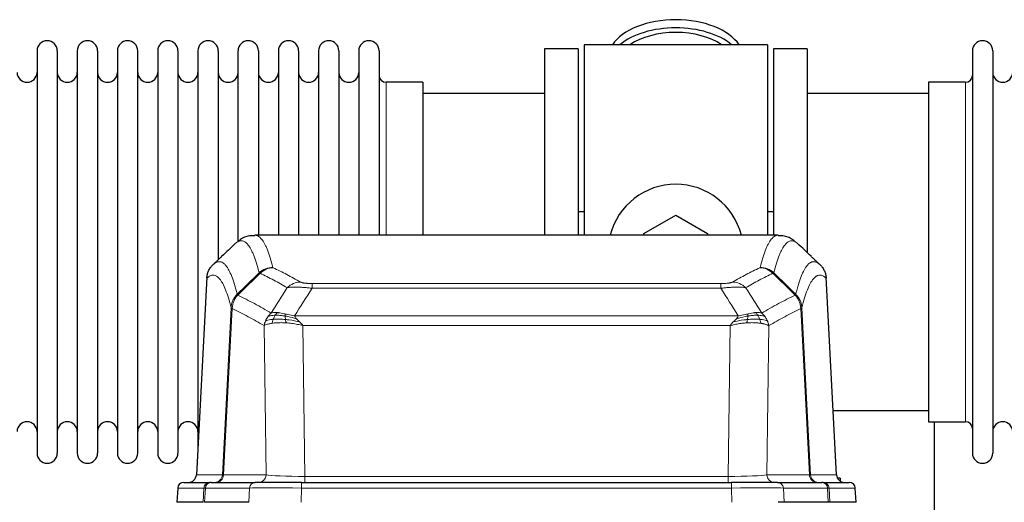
# Model space of a CAD drawing. Header units: inches. Extents: x 0 to 17820, y -10 to 12600.
# Tile 48 of 125: x 2681 to 3175, y 10561 to 10803. Entities that reach past the tile are written whole.
import ezdxf

# ---------------------------------------------------------------- set-up
doc = ezdxf.new("R2010")
doc.units = ezdxf.units.IN
doc.layers.add('1', color=7, linetype='Continuous', true_color=0xffffff)

msp = doc.modelspace()

# ---------------------------------------------------------------- linework, layer by layer
at = {"layer": '1', "color": 2, "linetype": 'Continuous', "lineweight": 25}
for p, q in [((3056.09, 10790.649), (2964.09, 10790.649)), ((2964.09, 10790.649), (2964.09, 10695.049)), ((3056.09, 10790.649), (3056.09, 10695.049)), ((2689.29, 10787.549), (2689.29, 10585.749)), ((2699.49, 10787.549), (2699.49, 10585.749)), ((2709.49, 10787.549), (2709.49, 10585.749)), ((2719.69, 10787.549), (2719.69, 10585.749)), ((2729.69, 10787.549), (2729.69, 10585.749)), ((2739.89, 10585.749), (2739.89, 10787.549)), ((2749.89, 10787.549), (2749.89, 10585.749)), ((2760.09, 10787.549), (2760.09, 10585.749)), ((2770.09, 10787.549), (2770.09, 10686.649)), ((2780.29, 10787.549), (2780.29, 10686.649)), ((2790.29, 10691.976), (2790.29, 10787.549)), ((2800.49, 10787.549), (2800.49, 10695.05)), ((2810.49, 10787.549), (2810.49, 10695.05)), ((2820.69, 10787.549), (2820.69, 10695.05)), ((2830.69, 10787.549), (2830.69, 10695.05)), ((2840.89, 10787.549), (2840.89, 10695.05)), ((2850.89, 10787.549), (2850.89, 10695.05)), ((2861.09, 10787.549), (2861.09, 10695.05)), ((2961.09, 10788.649), (2944.09, 10788.649)), ((2944.09, 10788.649), (2944.09, 10695.051)), ((2961.09, 10788.649), (2961.09, 10695.051)), ((3059.09, 10788.649), (3059.09, 10695.051)), ((3076.09, 10788.649), (3059.09, 10788.649)), ((3076.09, 10788.649), (3076.09, 10686.649)), ((3159.09, 10787.549), (3159.09, 10585.749)), ((3169.29, 10787.549), (3169.29, 10585.749)), ((2883.09, 10771.799), (2864.59, 10771.799)), ((2883.09, 10771.799), (2883.09, 10695.045)), ((3155.59, 10771.799), (3137.09, 10771.799)), ((3137.09, 10771.799), (3137.09, 10601.499)), ((2944.09, 10766.149), (2883.084, 10766.149)), ((3137.095, 10766.149), (3076.09, 10766.149)), ((2964.075, 10706.768), (2961.086, 10706.768)), ((3059.08, 10706.768), (3056.071, 10706.768)), ((2994.09, 10695.887), (3010.09, 10705.124)), ((3010.09, 10705.124), (3026.09, 10695.887)), ((3061.443, 10695.044), (2798.736, 10695.044)), ((2994.09, 10695.044), (2994.09, 10695.887)), ((3026.09, 10695.887), (3026.09, 10695.044)), ((2770.09, 10686.649), (2770.09, 10589.428)), ((2780.29, 10686.649), (2780.29, 10682.708)), ((2774.588, 10674.024), (2769.313, 10574.832)), ((3090.865, 10574.832), (3085.594, 10673.968)), ((3089.151, 10607.149), (3137.095, 10607.149)), ((3137.09, 10601.499), (3155.59, 10601.499)), ((3140.09, 10542.317), (3140.09, 10601.502)), ((3092.59, 10573.149), (3091.337, 10573.149)), ((3092.59, 10573.149), (3092.59, 10571.75)), ((2759.932, 10568.203), (2759.551, 10561.044)), ((2762.942, 10571.044), (2776.053, 10571.044)), ((2776.75, 10571.044), (2776.053, 10571.044)), ((2776.75, 10571.044), (2798.924, 10571.044)), ((2822.179, 10571.044), (2798.924, 10571.044)), ((2822.179, 10571.044), (3038, 10571.044)), ((3061.255, 10571.044), (3038, 10571.044)), ((3061.255, 10571.044), (3083.429, 10571.044)), ((3084.126, 10571.044), (3083.429, 10571.044)), ((3084.126, 10571.044), (3097.237, 10571.044)), ((3100.628, 10561.044), (3100.247, 10568.203)), ((2772.685, 10561.044), (2759.567, 10561.044)), ((2795.724, 10561.044), (2773.47, 10561.044)), ((3064.455, 10561.044), (3061.56, 10561.044)), ((3086.709, 10561.044), (3064.455, 10561.044)), ((3087.494, 10561.044), (3086.709, 10561.044)), ((3100.611, 10561.044), (3087.494, 10561.044))]:
    msp.add_line(p, q, dxfattribs=at)
at = {"layer": '1', "color": 110, "linetype": 'Continuous', "lineweight": 13}
for p, q in [((2864.59, 10771.799), (2864.59, 10695.045)), ((3155.59, 10771.799), (3155.59, 10601.499)), ((2774.574, 10673.53), (2769.326, 10574.835)), ((3090.853, 10574.835), (3085.605, 10673.53)), ((2827.418, 10670.837), (3032.761, 10670.837)), ((2827.418, 10668.421), (2827.418, 10670.837)), ((3032.761, 10668.421), (2827.418, 10668.421)), ((3032.761, 10668.421), (3032.761, 10670.837)), ((2782.392, 10574.835), (2786.769, 10658.703)), ((2787.325, 10658.227), (2782.973, 10574.835)), ((3077.206, 10574.835), (3072.854, 10658.227)), ((3073.41, 10658.703), (3077.787, 10574.835)), ((2818.687, 10654.59), (3041.492, 10654.59)), ((2804.325, 10574.835), (2803.368, 10649.682)), ((2822.8, 10649.692), (2823.768, 10574.009)), ((3037.379, 10649.692), (2822.8, 10649.692)), ((3036.411, 10574.009), (3037.379, 10649.692)), ((3056.811, 10649.682), (3055.854, 10574.835)), ((2769.326, 10574.835), (2782.392, 10574.835)), ((2782.973, 10574.835), (2804.325, 10574.835)), ((2823.768, 10574.009), (3036.411, 10574.009)), ((2823.768, 10571.044), (2823.768, 10574.009)), ((3036.411, 10571.044), (3036.411, 10574.009)), ((3055.854, 10574.835), (3077.206, 10574.835)), ((3077.787, 10574.835), (3090.853, 10574.835)), ((2759.948, 10568.201), (2759.567, 10561.044)), ((2773.059, 10568.201), (2759.948, 10568.201)), ((2772.685, 10561.044), (2773.059, 10568.201)), ((2773.843, 10568.201), (2773.47, 10561.044)), ((2796.017, 10568.201), (2773.843, 10568.201)), ((2795.724, 10561.044), (2796.017, 10568.201)), ((2822.179, 10568.201), (2821.886, 10561.044)), ((2822.179, 10568.201), (2822.179, 10571.044)), ((3038, 10568.201), (2822.179, 10568.201)), ((3038, 10571.044), (3038, 10568.201)), ((3038.293, 10561.044), (3038, 10568.201)), ((3064.162, 10568.201), (3064.455, 10561.044)), ((3086.336, 10568.201), (3064.162, 10568.201)), ((3086.709, 10561.044), (3086.336, 10568.201)), ((3100.231, 10568.201), (3087.12, 10568.201)), ((3087.12, 10568.201), (3087.494, 10561.044)), ((3100.611, 10561.044), (3100.231, 10568.201))]:
    msp.add_line(p, q, dxfattribs=at)
at = {"layer": '1', "color": 2, "linetype": 'Continuous', "lineweight": 25}
for centre, radius, start, end in [((2694.39, 10787.549), 5.1, 0, 180), ((2714.59, 10787.549), 5.1, 0, 180), ((2734.79, 10787.549), 5.1, 0, 180), ((2754.99, 10787.549), 5.1, 0, 180), ((2775.19, 10787.549), 5.1, 0, 180), ((2795.39, 10787.549), 5.1, 0, 180), ((2815.59, 10787.549), 5.1, 0, 180), ((2835.79, 10787.549), 5.1, 0, 180), ((2855.99, 10787.549), 5.1, 0, 180), ((3164.19, 10787.549), 5.1, 0, 180), ((2684.29, 10776.799), 5, 180, 0), ((2704.49, 10776.799), 5, 180, 0), ((2724.69, 10776.799), 5, 180, 0), ((2744.89, 10776.799), 5, 180, 0), ((2765.09, 10776.799), 5, 180, 0), ((2785.29, 10776.799), 5, 180, 0), ((2805.49, 10776.799), 5, 180, 0), ((2825.69, 10776.799), 5, 180, 0), ((2845.89, 10776.799), 5, 180, 0), ((2864.59, 10775.299), 3.5, 180, 270), ((3155.59, 10775.299), 3.5, 270, 0), ((3174.29, 10776.799), 5, 180, 0), ((3010.09, 10686.649), 34, 14.29875, 165.70125), ((2684.29, 10596.499), 5, 0, 180), ((2704.49, 10596.499), 5, 0, 180), ((2724.69, 10596.499), 5, 0, 180), ((2744.89, 10596.499), 5, 0, 180), ((2765.09, 10596.499), 5, 0, 180), ((3155.59, 10597.999), 3.5, 0, 90), ((3174.29, 10596.499), 5, 0, 180), ((2694.39, 10585.749), 5.1, 180, 0), ((2714.59, 10585.749), 5.1, 180, 0), ((2734.79, 10585.749), 5.1, 180, 0), ((2754.99, 10585.749), 5.1, 180, 0), ((3164.19, 10585.749), 5.1, 180, 0), ((2765.319, 10575.044), 4, 270, 357.54859), ((3094.86, 10575.044), 4, 182.9487, 270), ((2762.927, 10568.044), 3, 90, 176.63083), ((3097.251, 10568.044), 3, 3.83197, 90)]:
    msp.add_arc(centre, radius, start, end, dxfattribs=at)
for centre, major_axis, start_param, end_param in [((3010.09, 10783.719), (34, 0), 0.3633693, 2.7782723), ((3010.09, 10779.623), (34, 0), 0.6009523, 2.5406894), ((3010.09, 10779.623), (-30, 0), 4.712389, 5.5877152), ((3010.09, 10779.623), (-30, 0), 3.8370627, 4.712389)]:
    msp.add_ellipse(centre, major_axis=major_axis, ratio=0.5735764, start_param=start_param, end_param=end_param, dxfattribs=at)
at = {"layer": '1', "color": 110, "linetype": 'Continuous', "lineweight": 13}
for centre, major_axis, ratio, start_param, end_param in [((2807.723, 10668.987), (-9.695, -2.45), 0.9931439, 4.4664808, 5.2238901), ((2807.91, 10668.827), (-4.281, -9.037), 0.9659395, 3.5975691, 4.3432065), ((3052.269, 10668.827), (-4.281, 9.037), 0.9659395, 5.0815715, 5.8272089), ((3052.456, 10668.987), (-9.695, 2.45), 0.9931439, 4.2008878, 4.9582972), ((2821.571, 10661.681), (-4.97, -8.677), 0.9635717, 3.6779385, 4.4208965), ((3038.608, 10661.681), (4.97, -8.677), 0.9635717, 1.8622888, 2.6052468), ((2765.334, 10575.044), (0, 4), 0.9993908, 3.1415927, 4.6600291), ((2778.4, 10575.044), (0, 4), 0.9993908, 3.1415927, 4.6600291), ((2779.097, 10575.044), (0, 4), 0.9702957, 3.1415927, 4.6600291), ((2802.418, 10575.044), (20.038, 0.208), 0.001459, 3.1763609, 3.3855124), ((2800.449, 10575.044), (0, 4), 0.9702957, 3.1415927, 4.6600291), ((2823.688, 10575.044), (-20.002, 0.052), 0.0517476, 0.2535919, 1.5749043), ((3036.491, 10575.044), (20.002, 0.052), 0.0517476, 4.708281, 6.0295934), ((3059.73, 10575.044), (0, 4), 0.9702957, 1.6231562, 3.1415927), ((3081.082, 10575.044), (0, -4), 0.9702957, 4.7647489, 6.2831853), ((3057.761, 10575.044), (-20.038, 0.208), 0.001459, 2.8976729, 3.1068244), ((3081.779, 10575.044), (0, -4), 0.9993908, 4.7647489, 6.2831853), ((3094.845, 10575.044), (0, -4), 0.9993908, 4.7647489, 6.2831853), ((2762.942, 10568.044), (0, 3), 0.9993908, 0, 1.5184364), ((2776.053, 10568.044), (0, 3), 0.9993908, 0, 1.5184364), ((2800.071, 10568.044), (-27.029, 0.156), 0.000812, 6.0391366, 6.248288), ((2776.75, 10568.044), (0, 3), 0.9702957, 0, 1.5184364), ((2798.924, 10568.044), (0, 3), 0.9702957, 0, 1.5184364), ((2822.231, 10568.044), (-27.018, 0.123), 0.0058026, 4.7143189, 6.0386286), ((3037.948, 10568.044), (27.018, 0.123), 0.0058026, 0.2445567, 1.5688664), ((3061.255, 10568.044), (0, -3), 0.9702957, 1.6231562, 3.1415927), ((3083.429, 10568.044), (0, -3), 0.9702957, 1.6231562, 3.1415927), ((3084.126, 10568.044), (0, -3), 0.9993908, 1.6231562, 3.1415927), ((3060.108, 10568.044), (27.029, 0.156), 0.000812, 0.0348973, 0.2440487), ((3097.237, 10568.044), (0, -3), 0.9993908, 1.6231562, 3.1415927)]:
    msp.add_ellipse(centre, major_axis=major_axis, ratio=ratio, start_param=start_param, end_param=end_param, dxfattribs=at)
for points, knots in [([(2800.855, 10676.184), (2800.417, 10677.922), (2799.525, 10681.116), (2798.603, 10683.748), (2797.9, 10685.512), (2797.664, 10686.065), (2797.188, 10687.1), (2796.947, 10687.583), (2796.221, 10688.925), (2795.729, 10689.68), (2795.105, 10690.447), (2794.98, 10690.591), (2794.728, 10690.863), (2794.349, 10691.244), (2793.966, 10691.545), (2793.194, 10692.043), (2792.151, 10692.425), (2790.541, 10692.154), (2789.439, 10691.41), (2788.881, 10690.897)], [0, 0, 0, 0, 0.125, 0.25, 0.25, 0.3125, 0.3125, 0.375, 0.375, 0.5, 0.5, 0.53125, 0.53125, 0.5625, 0.625, 0.625, 0.75, 0.875, 1, 1, 1, 1]), ([(2798.742, 10695.044), (2798.836, 10695.044), (2799.459, 10695.015), (2800.072, 10694.791), (2800.843, 10694.294), (2801.225, 10693.992), (2801.604, 10693.611), (2801.855, 10693.34), (2801.98, 10693.195), (2802.604, 10692.428), (2803.095, 10691.673), (2803.82, 10690.33), (2804.06, 10689.847), (2804.536, 10688.811), (2804.772, 10688.258), (2805.474, 10686.493), (2806.395, 10683.858), (2807.285, 10680.662), (2807.723, 10678.923)], [0, 0, 0, 0, 0.0285171, 0.1904309, 0.1904309, 0.2713878, 0.3118663, 0.3118663, 0.3523447, 0.3523447, 0.5142585, 0.5142585, 0.5952154, 0.5952154, 0.6761724, 0.6761724, 0.8380862, 1, 1, 1, 1]), ([(3052.456, 10678.923), (3052.894, 10680.662), (3053.784, 10683.858), (3054.705, 10686.493), (3055.407, 10688.258), (3055.643, 10688.811), (3056.119, 10689.847), (3056.359, 10690.33), (3057.084, 10691.673), (3057.575, 10692.428), (3058.199, 10693.195), (3058.324, 10693.34), (3058.575, 10693.611), (3058.954, 10693.992), (3059.336, 10694.294), (3060.107, 10694.791), (3060.72, 10695.015), (3061.343, 10695.044), (3061.436, 10695.044)], [0, 0, 0, 0, 0.1619138, 0.3238276, 0.3238276, 0.4047846, 0.4047846, 0.4857415, 0.4857415, 0.6476553, 0.6476553, 0.6881337, 0.6881337, 0.7286122, 0.8095691, 0.8095691, 0.9714829, 1, 1, 1, 1]), ([(3071.298, 10690.897), (3070.74, 10691.41), (3069.638, 10692.154), (3068.028, 10692.425), (3066.985, 10692.043), (3066.213, 10691.545), (3065.83, 10691.244), (3065.451, 10690.863), (3065.199, 10690.591), (3065.074, 10690.447), (3064.45, 10689.68), (3063.958, 10688.925), (3063.231, 10687.583), (3062.991, 10687.1), (3062.515, 10686.065), (3062.279, 10685.512), (3061.576, 10683.748), (3060.654, 10681.116), (3059.762, 10677.922), (3059.324, 10676.184)], [0, 0, 0, 0, 0.125, 0.25, 0.375, 0.375, 0.4375, 0.46875, 0.46875, 0.5, 0.5, 0.625, 0.625, 0.6875, 0.6875, 0.75, 0.75, 0.875, 1, 1, 1, 1]), ([(2777.629, 10680.221), (2778.2, 10680.775), (2779.328, 10681.589), (2780.973, 10681.934), (2782.04, 10681.58), (2782.828, 10681.095), (2783.219, 10680.798), (2783.671, 10680.356), (2783.863, 10680.146), (2783.991, 10680.001), (2784.055, 10679.926), (2784.374, 10679.542), (2784.754, 10679.026), (2785.191, 10678.328), (2785.378, 10678.008), (2785.502, 10677.791), (2785.564, 10677.679), (2786.12, 10676.659), (2787.093, 10674.554), (2788.504, 10670.522), (2789.412, 10667.251), (2789.858, 10665.469)], [0, 0, 0, 0, 0.125, 0.25, 0.375, 0.375, 0.4375, 0.46875, 0.484375, 0.484375, 0.5, 0.5, 0.5625, 0.59375, 0.609375, 0.609375, 0.625, 0.625, 0.75, 0.875, 1, 1, 1, 1]), ([(3070.321, 10665.469), (3070.377, 10665.692), (3070.433, 10665.912), (3070.545, 10666.349), (3070.713, 10666.996), (3071.109, 10668.459), (3071.452, 10669.631), (3072.145, 10671.865), (3073.086, 10674.552), (3074.544, 10677.71), (3075.548, 10679.232), (3076.122, 10679.925), (3076.186, 10679.999), (3076.314, 10680.144), (3076.507, 10680.354), (3076.958, 10680.797), (3077.35, 10681.094), (3077.678, 10681.296), (3077.744, 10681.335), (3077.876, 10681.406), (3078.074, 10681.507), (3078.539, 10681.694), (3078.942, 10681.772), (3079.754, 10681.819), (3080.851, 10681.589), (3081.979, 10680.775), (3082.55, 10680.221)], [0, 0, 0, 0, 0.015625, 0.015625, 0.03125, 0.0625, 0.125, 0.125, 0.25, 0.375, 0.5, 0.5, 0.515625, 0.515625, 0.53125, 0.5625, 0.625, 0.625, 0.640625, 0.640625, 0.65625, 0.6875, 0.75, 0.75, 0.875, 1, 1, 1, 1]), ([(2807.91, 10678.761), (2807.854, 10678.788), (2807.811, 10678.815), (2807.748, 10678.869), (2807.729, 10678.896), (2807.723, 10678.923)], [0, 0, 0, 0, 0.5, 0.5, 1, 1, 1, 1]), ([(2807.91, 10678.761), (2810.195, 10677.674), (2812.477, 10676.533), (2815.892, 10674.739), (2817.029, 10674.128), (2819.302, 10672.878), (2820.437, 10672.239), (2821.571, 10671.587)], [0, 0, 0, 0, 0.5, 0.5, 0.75, 0.75, 1, 1, 1, 1]), ([(3038.608, 10671.587), (3039.742, 10672.239), (3040.877, 10672.878), (3043.149, 10674.128), (3044.287, 10674.739), (3047.702, 10676.533), (3049.984, 10677.674), (3052.269, 10678.761)], [0, 0, 0, 0, 0.25, 0.25, 0.5, 0.5, 1, 1, 1, 1]), ([(3052.456, 10678.923), (3052.45, 10678.896), (3052.431, 10678.869), (3052.368, 10678.815), (3052.325, 10678.788), (3052.269, 10678.761)], [0, 0, 0, 0, 0.5, 0.5, 1, 1, 1, 1]), ([(2786.769, 10658.703), (2786.324, 10660.483), (2785.418, 10663.751), (2784.011, 10667.783), (2783.041, 10669.891), (2782.487, 10670.913), (2782.425, 10671.025), (2782.301, 10671.243), (2782.115, 10671.563), (2781.678, 10672.263), (2781.3, 10672.782), (2780.982, 10673.168), (2780.918, 10673.243), (2780.79, 10673.388), (2780.599, 10673.6), (2780.148, 10674.045), (2779.758, 10674.346), (2778.972, 10674.837), (2777.909, 10675.201), (2776.268, 10674.875), (2775.143, 10674.076), (2774.574, 10673.53)], [0, 0, 0, 0, 0.125, 0.25, 0.375, 0.375, 0.390625, 0.390625, 0.40625, 0.4375, 0.5, 0.5, 0.515625, 0.515625, 0.53125, 0.5625, 0.625, 0.625, 0.75, 0.875, 1, 1, 1, 1]), ([(2814.991, 10668.762), (2813.856, 10669.415), (2812.719, 10670.054), (2810.444, 10671.305), (2809.305, 10671.917), (2805.886, 10673.713), (2803.602, 10674.856), (2801.314, 10675.945)], [0, 0, 0, 0, 0.25, 0.25, 0.5, 0.5, 1, 1, 1, 1]), ([(2827.418, 10670.837), (2827.236, 10670.837), (2827.053, 10670.838), (2826.689, 10670.843), (2826.51, 10670.846), (2826.154, 10670.855), (2825.979, 10670.861), (2825.632, 10670.875), (2825.461, 10670.883), (2825.25, 10670.895), (2825.208, 10670.898), (2825.124, 10670.903), (2825, 10670.911), (2824.879, 10670.919), (2824.64, 10670.937), (2824.332, 10670.963), (2824.045, 10670.993), (2823.872, 10671.014), (2823.837, 10671.018), (2823.769, 10671.026), (2823.736, 10671.03), (2823.636, 10671.043), (2823.571, 10671.052), (2823.381, 10671.079), (2823.262, 10671.098), (2823.035, 10671.136), (2822.928, 10671.156), (2822.725, 10671.197), (2822.63, 10671.219), (2822.517, 10671.246), (2822.494, 10671.251), (2822.451, 10671.262), (2822.429, 10671.268), (2822.365, 10671.284), (2822.324, 10671.295), (2822.205, 10671.329), (2822.132, 10671.352), (2821.995, 10671.398), (2821.931, 10671.421), (2821.755, 10671.491), (2821.655, 10671.538), (2821.571, 10671.587)], [0, 0, 0, 0, 0.0625, 0.0625, 0.125, 0.125, 0.1875, 0.1875, 0.25, 0.25, 0.265625, 0.265625, 0.28125, 0.3125, 0.3125, 0.375, 0.4375, 0.4375, 0.453125, 0.453125, 0.46875, 0.46875, 0.5, 0.5, 0.5625, 0.5625, 0.625, 0.625, 0.6875, 0.6875, 0.703125, 0.703125, 0.71875, 0.71875, 0.75, 0.75, 0.8125, 0.8125, 0.875, 0.875, 1, 1, 1, 1]), ([(3038.608, 10671.587), (3038.587, 10671.575), (3038.565, 10671.563), (3038.519, 10671.539), (3038.494, 10671.527), (3038.419, 10671.491), (3038.365, 10671.467), (3038.247, 10671.42), (3038.183, 10671.397), (3038.047, 10671.352), (3037.973, 10671.329), (3037.816, 10671.284), (3037.732, 10671.262), (3037.597, 10671.23), (3037.55, 10671.219), (3037.454, 10671.198), (3037.404, 10671.187), (3037.25, 10671.156), (3037.142, 10671.136), (3036.914, 10671.097), (3036.794, 10671.079), (3036.605, 10671.052), (3036.508, 10671.038), (3036.407, 10671.026), (3036.339, 10671.017), (3036.304, 10671.013), (3036.129, 10670.993), (3035.985, 10670.978), (3035.538, 10670.935), (3035.221, 10670.912), (3034.801, 10670.888), (3034.716, 10670.883), (3034.543, 10670.875), (3034.456, 10670.871), (3034.195, 10670.861), (3034.019, 10670.855), (3033.664, 10670.846), (3033.485, 10670.843), (3033.125, 10670.838), (3032.943, 10670.837), (3032.761, 10670.837)], [0, 0, 0, 0, 0.03125, 0.03125, 0.0625, 0.0625, 0.125, 0.125, 0.1875, 0.1875, 0.25, 0.25, 0.3125, 0.3125, 0.34375, 0.34375, 0.375, 0.375, 0.4375, 0.4375, 0.5, 0.5, 0.53125, 0.546875, 0.546875, 0.5625, 0.5625, 0.625, 0.625, 0.75, 0.75, 0.78125, 0.78125, 0.8125, 0.8125, 0.875, 0.875, 0.9375, 0.9375, 1, 1, 1, 1]), ([(3058.865, 10675.945), (3056.577, 10674.856), (3054.293, 10673.713), (3050.874, 10671.917), (3049.735, 10671.305), (3047.46, 10670.054), (3046.323, 10669.415), (3045.188, 10668.762)], [0, 0, 0, 0, 0.5, 0.5, 0.75, 0.75, 1, 1, 1, 1]), ([(3085.605, 10673.53), (3085.036, 10674.076), (3083.911, 10674.875), (3082.817, 10675.092), (3082.008, 10675.037), (3081.606, 10674.955), (3081.142, 10674.763), (3080.944, 10674.661), (3080.813, 10674.588), (3080.747, 10674.549), (3080.419, 10674.345), (3080.029, 10674.044), (3079.579, 10673.598), (3079.387, 10673.387), (3079.259, 10673.241), (3079.196, 10673.166), (3078.623, 10672.47), (3077.622, 10670.943), (3076.167, 10667.782), (3074.761, 10663.751), (3073.855, 10660.483), (3073.41, 10658.703)], [0, 0, 0, 0, 0.125, 0.25, 0.25, 0.3125, 0.34375, 0.359375, 0.359375, 0.375, 0.375, 0.4375, 0.46875, 0.484375, 0.484375, 0.5, 0.5, 0.625, 0.75, 0.875, 1, 1, 1, 1]), ([(2827.418, 10668.421), (2827.083, 10668.464), (2826.75, 10668.505), (2826.087, 10668.583), (2825.759, 10668.62), (2824.783, 10668.724), (2824.145, 10668.784), (2823.443, 10668.842), (2823.365, 10668.849), (2823.209, 10668.861), (2823.132, 10668.867), (2822.9, 10668.885), (2822.747, 10668.896), (2822.293, 10668.928), (2821.698, 10668.965), (2821.125, 10668.993), (2820.704, 10669.011), (2820.495, 10669.018), (2820.29, 10669.025), (2820.154, 10669.029), (2820.086, 10669.031), (2819.48, 10669.046), (2818.972, 10669.05), (2818.253, 10669.041), (2818.021, 10669.036), (2817.682, 10669.025), (2817.571, 10669.021), (2817.353, 10669.012), (2817.245, 10669.006), (2816.718, 10668.977), (2816.33, 10668.945), (2815.615, 10668.865), (2815.289, 10668.817), (2814.991, 10668.762)], [0, 0, 0, 0, 0.0625, 0.0625, 0.125, 0.125, 0.25, 0.25, 0.265625, 0.265625, 0.28125, 0.28125, 0.3125, 0.3125, 0.375, 0.4375, 0.4375, 0.46875, 0.484375, 0.484375, 0.5, 0.5, 0.625, 0.625, 0.6875, 0.6875, 0.71875, 0.71875, 0.75, 0.75, 0.875, 0.875, 1, 1, 1, 1]), ([(3045.188, 10668.762), (3044.89, 10668.817), (3044.564, 10668.865), (3043.851, 10668.945), (3043.464, 10668.977), (3042.836, 10669.012), (3042.564, 10669.024), (3042.279, 10669.032), (3042.164, 10669.035), (3042.106, 10669.037), (3041.93, 10669.041), (3041.811, 10669.043), (3041.209, 10669.05), (3040.7, 10669.046), (3040.028, 10669.029), (3039.891, 10669.025), (3039.684, 10669.018), (3039.615, 10669.016), (3039.475, 10669.01), (3039.405, 10669.008), (3039.053, 10668.993), (3038.766, 10668.979), (3037.89, 10668.93), (3037.285, 10668.888), (3036.582, 10668.83), (3036.503, 10668.823), (3036.345, 10668.809), (3036.266, 10668.803), (3036.028, 10668.781), (3035.869, 10668.767), (3035.389, 10668.721), (3035.067, 10668.689), (3034.091, 10668.584), (3033.431, 10668.507), (3032.761, 10668.421)], [0, 0, 0, 0, 0.125, 0.125, 0.25, 0.25, 0.3125, 0.328125, 0.328125, 0.34375, 0.34375, 0.375, 0.375, 0.5, 0.5, 0.53125, 0.53125, 0.546875, 0.546875, 0.5625, 0.5625, 0.625, 0.625, 0.75, 0.75, 0.765625, 0.765625, 0.78125, 0.78125, 0.8125, 0.8125, 0.875, 0.875, 1, 1, 1, 1]), ([(2786.769, 10658.703), (2786.794, 10659.02), (2786.845, 10659.653), (2787.033, 10660.588), (2787.303, 10661.503), (2787.778, 10662.679), (2788.562, 10664.074), (2789.426, 10665.004), (2789.858, 10665.469)], [0, 0, 0, 0, 0.1250992, 0.25018, 0.3752424, 0.5002868, 0.7501372, 1, 1, 1, 1]), ([(2787.325, 10658.227), (2787.346, 10658.858), (2787.424, 10659.486), (2787.688, 10660.714), (2787.873, 10661.315), (2788.345, 10662.467), (2788.63, 10663.019), (2789.289, 10664.057), (2789.661, 10664.542), (2790.07, 10664.986)], [0, 0, 0, 0, 0.25, 0.25, 0.5, 0.5, 0.75, 0.75, 1, 1, 1, 1]), ([(2790.07, 10664.986), (2789.995, 10665.075), (2789.953, 10665.172), (2789.895, 10665.345), (2789.879, 10665.421), (2789.858, 10665.469)], [0, 0, 0, 0, 0.5, 0.5, 1, 1, 1, 1]), ([(2790.07, 10664.986), (2792.892, 10663.647), (2795.708, 10662.227), (2799.922, 10659.972), (2801.324, 10659.2), (2804.127, 10657.615), (2805.526, 10656.801), (2806.924, 10655.968)], [0, 0, 0, 0, 0.5, 0.5, 0.75, 0.75, 1, 1, 1, 1]), ([(3053.255, 10655.968), (3054.653, 10656.801), (3056.052, 10657.615), (3058.855, 10659.2), (3060.257, 10659.972), (3064.471, 10662.227), (3067.287, 10663.647), (3070.109, 10664.986)], [0, 0, 0, 0, 0.25, 0.25, 0.5, 0.5, 1, 1, 1, 1]), ([(3070.321, 10665.469), (3070.3, 10665.421), (3070.284, 10665.345), (3070.226, 10665.172), (3070.184, 10665.075), (3070.109, 10664.986)], [0, 0, 0, 0, 0.5, 0.5, 1, 1, 1, 1]), ([(3070.109, 10664.986), (3070.517, 10664.542), (3070.89, 10664.057), (3071.549, 10663.019), (3071.834, 10662.467), (3072.306, 10661.315), (3072.491, 10660.714), (3072.755, 10659.486), (3072.833, 10658.858), (3072.854, 10658.227)], [0, 0, 0, 0, 0.25, 0.25, 0.5, 0.5, 0.75, 0.75, 1, 1, 1, 1]), ([(3070.321, 10665.469), (3070.51, 10665.277), (3070.912, 10664.871), (3071.477, 10664.164), (3072.032, 10663.331), (3072.648, 10662.15), (3073.207, 10660.6), (3073.342, 10659.335), (3073.41, 10658.703)], [0, 0, 0, 0, 0.1064395, 0.2252974, 0.3565726, 0.5002636, 0.7501339, 1, 1, 1, 1]), ([(2787.325, 10658.227), (2787.256, 10658.271), (2787.102, 10658.369), (2786.909, 10658.503), (2786.802, 10658.614), (2786.776, 10658.685), (2786.769, 10658.703)], [0, 0, 0, 0, 0.2247758, 0.4999124, 0.8717677, 1, 1, 1, 1]), ([(2803.368, 10649.682), (2802.037, 10650.468), (2800.704, 10651.236), (2798.037, 10652.735), (2796.701, 10653.465), (2792.691, 10655.602), (2790.011, 10656.951), (2787.325, 10658.227)], [0, 0, 0, 0, 0.25, 0.25, 0.5, 0.5, 1, 1, 1, 1]), ([(3072.854, 10658.227), (3070.168, 10656.951), (3067.488, 10655.602), (3063.478, 10653.465), (3062.142, 10652.735), (3059.475, 10651.236), (3058.142, 10650.468), (3056.811, 10649.682)], [0, 0, 0, 0, 0.5, 0.5, 0.75, 0.75, 1, 1, 1, 1]), ([(3073.41, 10658.703), (3073.403, 10658.685), (3073.377, 10658.614), (3073.27, 10658.503), (3073.077, 10658.369), (3072.923, 10658.271), (3072.854, 10658.227)], [0, 0, 0, 0, 0.1283244, 0.5000876, 0.7752121, 1, 1, 1, 1]), ([(2807.889, 10652.844), (2807.455, 10652.808), (2807.045, 10652.763), (2805.515, 10652.546), (2804.619, 10652.306), (2804.007, 10652.02)], [0, 0, 0, 0, 0.25, 0.25, 1, 1, 1, 1]), ([(2808.875, 10654.907), (2808.504, 10654.894), (2808.147, 10654.868), (2806.786, 10654.717), (2805.916, 10654.492), (2805.217, 10654.161)], [0, 0, 0, 0, 0.25, 0.25, 1, 1, 1, 1]), ([(2810.099, 10656.229), (2809.801, 10656.255), (2809.51, 10656.271), (2808.383, 10656.286), (2807.617, 10656.192), (2806.924, 10655.968)], [0, 0, 0, 0, 0.25, 0.25, 1, 1, 1, 1]), ([(2807.399, 10650.883), (2807.435, 10651.083), (2807.478, 10651.307), (2807.583, 10651.786), (2807.645, 10652.042), (2807.771, 10652.483), (2807.828, 10652.663), (2807.889, 10652.844)], [0, 0, 0, 0, 0.375, 0.375, 0.75, 0.75, 1, 1, 1, 1]), ([(2807.889, 10652.844), (2807.92, 10652.935), (2807.953, 10653.026), (2808.087, 10653.389), (2808.2, 10653.662), (2808.449, 10654.187), (2808.586, 10654.44), (2808.777, 10654.755), (2808.826, 10654.832), (2808.875, 10654.907)], [0, 0, 0, 0, 0.125, 0.125, 0.5, 0.5, 0.875, 0.875, 1, 1, 1, 1]), ([(2814.087, 10652.759), (2813.798, 10652.786), (2813.512, 10652.809), (2812.378, 10652.892), (2811.555, 10652.927), (2809.99, 10652.946), (2809.249, 10652.93), (2808.33, 10652.878), (2808.107, 10652.862), (2807.889, 10652.844)], [0, 0, 0, 0, 0.125, 0.125, 0.5, 0.5, 0.875, 0.875, 1, 1, 1, 1]), ([(2808.875, 10654.907), (2808.974, 10655.057), (2809.075, 10655.198), (2809.332, 10655.527), (2809.489, 10655.701), (2809.8, 10656.001), (2809.953, 10656.128), (2810.099, 10656.229)], [0, 0, 0, 0, 0.25, 0.25, 0.625, 0.625, 1, 1, 1, 1]), ([(2813.919, 10654.501), (2813.69, 10654.54), (2813.463, 10654.577), (2812.561, 10654.712), (2811.902, 10654.79), (2810.632, 10654.894), (2810.022, 10654.919), (2809.25, 10654.917), (2809.061, 10654.913), (2808.875, 10654.907)], [0, 0, 0, 0, 0.125, 0.125, 0.5, 0.5, 0.875, 0.875, 1, 1, 1, 1]), ([(2814.069, 10655.534), (2813.889, 10655.574), (2813.71, 10655.613), (2813.003, 10655.767), (2812.488, 10655.874), (2811.494, 10656.055), (2811.015, 10656.13), (2810.4, 10656.201), (2810.249, 10656.216), (2810.099, 10656.229)], [0, 0, 0, 0, 0.125, 0.125, 0.5, 0.5, 0.875, 0.875, 1, 1, 1, 1]), ([(2813.919, 10654.501), (2813.917, 10654.625), (2813.919, 10654.741), (2813.932, 10655.006), (2813.948, 10655.143), (2813.996, 10655.372), (2814.028, 10655.465), (2814.069, 10655.534)], [0, 0, 0, 0, 0.25, 0.25, 0.625, 0.625, 1, 1, 1, 1]), ([(2819.557, 10653.147), (2818.147, 10653.569), (2816.711, 10653.945), (2814.84, 10654.335), (2814.376, 10654.423), (2813.919, 10654.501)], [0, 0, 0, 0, 0.75, 0.75, 1, 1, 1, 1]), ([(2814.087, 10652.759), (2814.075, 10652.836), (2814.064, 10652.914), (2814.019, 10653.224), (2813.99, 10653.455), (2813.946, 10653.9), (2813.931, 10654.113), (2813.921, 10654.375), (2813.919, 10654.439), (2813.919, 10654.501)], [0, 0, 0, 0, 0.125, 0.125, 0.5, 0.5, 0.875, 0.875, 1, 1, 1, 1]), ([(2818.687, 10654.59), (2817.466, 10654.779), (2816.29, 10655.036), (2814.796, 10655.37), (2814.429, 10655.453), (2814.069, 10655.534)], [0, 0, 0, 0, 0.75, 0.75, 1, 1, 1, 1]), ([(2814.402, 10651.108), (2814.369, 10651.271), (2814.329, 10651.457), (2814.247, 10651.859), (2814.205, 10652.076), (2814.137, 10652.451), (2814.111, 10652.604), (2814.087, 10652.759)], [0, 0, 0, 0, 0.375, 0.375, 0.75, 0.75, 1, 1, 1, 1]), ([(2821.229, 10651.528), (2819.456, 10651.98), (2817.627, 10652.327), (2815.253, 10652.64), (2814.665, 10652.705), (2814.087, 10652.759)], [0, 0, 0, 0, 0.75, 0.75, 1, 1, 1, 1]), ([(2819.557, 10653.147), (2819.439, 10653.274), (2819.329, 10653.399), (2819.08, 10653.709), (2818.955, 10653.891), (2818.769, 10654.247), (2818.708, 10654.421), (2818.687, 10654.59)], [0, 0, 0, 0, 0.25, 0.25, 0.625, 0.625, 1, 1, 1, 1]), ([(2821.229, 10651.528), (2821.155, 10651.6), (2821.081, 10651.671), (2820.785, 10651.953), (2820.563, 10652.159), (2820.136, 10652.563), (2819.93, 10652.761), (2819.678, 10653.019), (2819.617, 10653.083), (2819.557, 10653.147)], [0, 0, 0, 0, 0.125, 0.125, 0.5, 0.5, 0.875, 0.875, 1, 1, 1, 1]), ([(2822.8, 10649.692), (2822.647, 10649.938), (2822.471, 10650.177), (2822.088, 10650.644), (2821.881, 10650.871), (2821.523, 10651.24), (2821.376, 10651.385), (2821.229, 10651.528)], [0, 0, 0, 0, 0.375, 0.375, 0.75, 0.75, 1, 1, 1, 1]), ([(3037.379, 10649.692), (3037.502, 10649.872), (3037.778, 10650.277), (3038.311, 10650.888), (3038.724, 10651.302), (3038.95, 10651.528)], [0, 0, 0, 0, 0.2664231, 0.5992998, 1, 1, 1, 1]), ([(3038.95, 10651.528), (3039.16, 10651.73), (3039.453, 10652.012), (3039.9, 10652.425), (3040.253, 10652.764), (3040.506, 10653.026), (3040.622, 10653.147)], [0, 0, 0, 0, 0.3659786, 0.5111863, 0.7766492, 1, 1, 1, 1]), ([(3046.092, 10652.759), (3045.514, 10652.705), (3044.926, 10652.64), (3042.552, 10652.327), (3040.723, 10651.98), (3038.95, 10651.528)], [0, 0, 0, 0, 0.25, 0.25, 1, 1, 1, 1]), ([(3040.622, 10653.147), (3040.855, 10653.407), (3041.277, 10653.879), (3041.426, 10654.37), (3041.492, 10654.59)], [0, 0, 0, 0, 0.5515604, 1, 1, 1, 1]), ([(3046.26, 10654.501), (3045.803, 10654.423), (3045.339, 10654.335), (3043.468, 10653.945), (3042.032, 10653.569), (3040.622, 10653.147)], [0, 0, 0, 0, 0.25, 0.25, 1, 1, 1, 1]), ([(3046.11, 10655.534), (3045.75, 10655.453), (3045.383, 10655.37), (3043.889, 10655.036), (3042.713, 10654.779), (3041.492, 10654.59)], [0, 0, 0, 0, 0.25, 0.25, 1, 1, 1, 1]), ([(3045.777, 10651.108), (3045.81, 10651.271), (3045.85, 10651.457), (3045.931, 10651.859), (3045.974, 10652.076), (3046.042, 10652.451), (3046.068, 10652.604), (3046.092, 10652.759)], [0, 0, 0, 0, 0.375, 0.375, 0.75, 0.75, 1, 1, 1, 1]), ([(3046.092, 10652.759), (3046.104, 10652.836), (3046.115, 10652.914), (3046.16, 10653.224), (3046.189, 10653.455), (3046.233, 10653.9), (3046.248, 10654.113), (3046.258, 10654.375), (3046.26, 10654.439), (3046.26, 10654.501)], [0, 0, 0, 0, 0.125, 0.125, 0.5, 0.5, 0.875, 0.875, 1, 1, 1, 1]), ([(3052.29, 10652.844), (3052.072, 10652.862), (3051.849, 10652.878), (3050.93, 10652.93), (3050.189, 10652.946), (3048.624, 10652.927), (3047.801, 10652.892), (3046.667, 10652.809), (3046.381, 10652.786), (3046.092, 10652.759)], [0, 0, 0, 0, 0.125, 0.125, 0.5, 0.5, 0.875, 0.875, 1, 1, 1, 1]), ([(3050.079, 10656.229), (3049.93, 10656.216), (3049.779, 10656.201), (3049.164, 10656.13), (3048.685, 10656.055), (3047.691, 10655.874), (3047.176, 10655.767), (3046.469, 10655.613), (3046.29, 10655.574), (3046.11, 10655.534)], [0, 0, 0, 0, 0.125, 0.125, 0.5, 0.5, 0.875, 0.875, 1, 1, 1, 1]), ([(3046.26, 10654.501), (3046.262, 10654.625), (3046.26, 10654.741), (3046.247, 10655.006), (3046.231, 10655.143), (3046.183, 10655.372), (3046.151, 10655.465), (3046.11, 10655.534)], [0, 0, 0, 0, 0.25, 0.25, 0.625, 0.625, 1, 1, 1, 1]), ([(3051.304, 10654.907), (3051.118, 10654.913), (3050.929, 10654.917), (3050.157, 10654.919), (3049.547, 10654.894), (3048.277, 10654.79), (3047.618, 10654.712), (3046.716, 10654.577), (3046.489, 10654.54), (3046.26, 10654.501)], [0, 0, 0, 0, 0.125, 0.125, 0.5, 0.5, 0.875, 0.875, 1, 1, 1, 1]), ([(3053.255, 10655.968), (3052.562, 10656.192), (3051.796, 10656.286), (3050.669, 10656.271), (3050.378, 10656.255), (3050.079, 10656.229)], [0, 0, 0, 0, 0.75, 0.75, 1, 1, 1, 1]), ([(3051.304, 10654.907), (3051.205, 10655.057), (3051.104, 10655.198), (3050.847, 10655.527), (3050.69, 10655.701), (3050.379, 10656.001), (3050.226, 10656.128), (3050.079, 10656.229)], [0, 0, 0, 0, 0.25, 0.25, 0.625, 0.625, 1, 1, 1, 1]), ([(3052.29, 10652.844), (3052.259, 10652.935), (3052.226, 10653.026), (3052.092, 10653.389), (3051.979, 10653.662), (3051.73, 10654.187), (3051.593, 10654.44), (3051.402, 10654.755), (3051.353, 10654.832), (3051.304, 10654.907)], [0, 0, 0, 0, 0.125, 0.125, 0.5, 0.5, 0.875, 0.875, 1, 1, 1, 1]), ([(3054.962, 10654.161), (3054.263, 10654.492), (3053.393, 10654.717), (3052.032, 10654.868), (3051.675, 10654.894), (3051.304, 10654.907)], [0, 0, 0, 0, 0.75, 0.75, 1, 1, 1, 1]), ([(3052.78, 10650.883), (3052.708, 10651.283), (3052.609, 10651.777), (3052.407, 10652.483), (3052.351, 10652.663), (3052.29, 10652.844)], [0, 0, 0, 0, 0.75, 0.75, 1, 1, 1, 1]), ([(3056.172, 10652.02), (3055.56, 10652.306), (3054.664, 10652.546), (3053.134, 10652.763), (3052.724, 10652.808), (3052.29, 10652.844)], [0, 0, 0, 0, 0.75, 0.75, 1, 1, 1, 1]), ([(3054.962, 10654.161), (3054.839, 10654.327), (3054.711, 10654.49), (3054.379, 10654.887), (3054.168, 10655.117), (3053.726, 10655.557), (3053.495, 10655.768), (3053.255, 10655.968)], [0, 0, 0, 0, 0.25, 0.25, 0.625, 0.625, 1, 1, 1, 1]), ([(3056.172, 10652.02), (3056.133, 10652.115), (3056.093, 10652.209), (3055.925, 10652.581), (3055.786, 10652.856), (3055.483, 10653.393), (3055.319, 10653.654), (3055.083, 10653.994), (3055.023, 10654.078), (3054.962, 10654.161)], [0, 0, 0, 0, 0.125, 0.125, 0.5, 0.5, 0.875, 0.875, 1, 1, 1, 1]), ([(3056.811, 10649.682), (3056.727, 10650.279), (3056.585, 10650.871), (3056.322, 10651.641), (3056.25, 10651.832), (3056.172, 10652.02)], [0, 0, 0, 0, 0.75, 0.75, 1, 1, 1, 1]), ([(2807.399, 10650.883), (2807.152, 10650.844), (2806.595, 10650.755), (2805.761, 10650.578), (2804.878, 10650.343), (2804.01, 10650.042), (2803.591, 10649.807), (2803.368, 10649.682)], [0, 0, 0, 0, 0.132495, 0.2987501, 0.4987593, 0.7325133, 1, 1, 1, 1]), ([(2814.402, 10651.108), (2814.005, 10651.13), (2813.193, 10651.174), (2811.999, 10651.193), (2810.802, 10651.177), (2809.623, 10651.12), (2808.467, 10651.026), (2807.76, 10650.931), (2807.399, 10650.883)], [0, 0, 0, 0, 0.1495041, 0.3058451, 0.4690463, 0.6391276, 0.8161069, 1, 1, 1, 1]), ([(2822.8, 10649.692), (2822.355, 10649.812), (2821.453, 10650.056), (2820.079, 10650.36), (2818.676, 10650.622), (2817.253, 10650.836), (2815.815, 10651.005), (2814.877, 10651.074), (2814.402, 10651.108)], [0, 0, 0, 0, 0.1561441, 0.3164106, 0.4808681, 0.6495804, 0.8226062, 1, 1, 1, 1]), ([(3045.777, 10651.108), (3045.37, 10651.079), (3044.564, 10651.021), (3043.331, 10650.886), (3042.107, 10650.717), (3040.894, 10650.513), (3039.7, 10650.274), (3038.529, 10650.005), (3037.76, 10649.795), (3037.379, 10649.692)], [0, 0, 0, 0, 0.1523218, 0.3014284, 0.4473536, 0.5901335, 0.7298066, 0.8664141, 1, 1, 1, 1]), ([(3052.78, 10650.883), (3052.471, 10650.925), (3051.864, 10651.007), (3050.881, 10651.096), (3049.878, 10651.156), (3048.858, 10651.187), (3047.831, 10651.189), (3046.809, 10651.166), (3046.117, 10651.127), (3045.777, 10651.108)], [0, 0, 0, 0, 0.1580483, 0.3110147, 0.4589091, 0.6017421, 0.7395257, 0.8722733, 1, 1, 1, 1]), ([(3056.811, 10649.682), (3056.69, 10649.754), (3056.456, 10649.893), (3056.015, 10650.085), (3055.545, 10650.257), (3055.056, 10650.408), (3054.563, 10650.538), (3054.081, 10650.649), (3053.62, 10650.743), (3053.192, 10650.82), (3052.911, 10650.863), (3052.78, 10650.883)], [0, 0, 0, 0, 0.1527923, 0.2951653, 0.4271184, 0.5486511, 0.6597631, 0.7604539, 0.8507236, 0.9305721, 1, 1, 1, 1])]:
    msp.add_open_spline(points, degree=3, knots=knots, dxfattribs=at)
at = {"layer": '1', "color": 2, "linetype": 'Continuous', "lineweight": 25}
for points, knots in [([(2798.695, 10694.733), (2797.746, 10694.842), (2795.051, 10694.913), (2792.026, 10693.409), (2790.517, 10692.19), (2790.117, 10691.78)], [0, 0, 0, 0, 0.2573629, 0.77861, 1, 1, 1, 1]), ([(3070.16, 10691.729), (3069.814, 10692.081), (3068.391, 10693.273), (3065.424, 10694.783), (3062.59, 10694.869), (3061.467, 10694.797)], [0, 0, 0, 0, 0.1889149, 0.7020037, 1, 1, 1, 1]), ([(2774.574, 10673.53), (2774.603, 10674.162), (2774.693, 10674.789), (2774.916, 10675.708), (2775.005, 10676.01), (2775.211, 10676.605), (2775.328, 10676.897), (2775.589, 10677.468), (2775.734, 10677.747), (2776.048, 10678.29), (2776.218, 10678.554), (2776.582, 10679.063), (2776.776, 10679.309), (2777.186, 10679.78), (2777.403, 10680.006), (2777.629, 10680.221)], [0, 0, 0, 0, 0.25, 0.25, 0.375, 0.375, 0.5, 0.5, 0.625, 0.625, 0.75, 0.75, 0.875, 0.875, 1, 1, 1, 1]), ([(3082.55, 10680.221), (3082.776, 10680.006), (3082.993, 10679.78), (3083.403, 10679.309), (3083.597, 10679.063), (3083.961, 10678.554), (3084.131, 10678.29), (3084.445, 10677.747), (3084.59, 10677.468), (3084.851, 10676.897), (3084.968, 10676.605), (3085.174, 10676.01), (3085.263, 10675.708), (3085.486, 10674.789), (3085.576, 10674.162), (3085.605, 10673.53)], [0, 0, 0, 0, 0.125, 0.125, 0.25, 0.25, 0.375, 0.375, 0.5, 0.5, 0.625, 0.625, 0.75, 0.75, 1, 1, 1, 1])]:
    msp.add_open_spline(points, degree=3, knots=knots, dxfattribs=at)
for points, degree in [([(2788.881, 10690.897), (2786.594, 10688.728), (2784.308, 10686.56), (2782.023, 10684.391)], 3), ([(3078.04, 10684.501), (3075.793, 10686.633), (3073.546, 10688.765), (3071.298, 10690.897)], 3), ([(2782.139, 10684.501), (2777.631, 10680.223)], 1), ([(3082.548, 10680.223), (3078.04, 10684.501)], 1)]:
    msp.add_open_spline(points, degree=degree, dxfattribs=at)
at = {"layer": '1', "color": 110, "linetype": 'Continuous', "lineweight": 13}
for points in [[(2789.858, 10665.469), (2793.523, 10669.041), (2797.189, 10672.613), (2800.855, 10676.184)], [(2801.314, 10675.945), (2797.565, 10672.292), (2793.817, 10668.639), (2790.07, 10664.986)], [(2801.314, 10675.945), (2801.201, 10675.996), (2801.013, 10676.088), (2800.896, 10676.156), (2800.855, 10676.184)], [(3059.324, 10676.184), (3059.283, 10676.156), (3059.166, 10676.088), (3058.978, 10675.996), (3058.865, 10675.945)], [(3070.109, 10664.986), (3066.362, 10668.639), (3062.614, 10672.292), (3058.865, 10675.945)], [(3059.324, 10676.184), (3062.99, 10672.613), (3066.656, 10669.041), (3070.321, 10665.469)], [(2806.924, 10655.968), (2809.598, 10660.236), (2812.287, 10664.501), (2814.991, 10668.762)], [(2827.418, 10668.421), (2824.49, 10663.815), (2821.58, 10659.205), (2818.687, 10654.59)], [(3041.492, 10654.59), (3038.599, 10659.205), (3035.689, 10663.815), (3032.761, 10668.421)], [(3045.188, 10668.762), (3047.892, 10664.501), (3050.581, 10660.236), (3053.255, 10655.968)], [(2803.368, 10649.682), (2803.482, 10650.475), (2803.697, 10651.263), (2804.007, 10652.02)], [(2804.007, 10652.02), (2804.319, 10652.772), (2804.727, 10653.493), (2805.217, 10654.161)], [(2805.217, 10654.161), (2805.709, 10654.822), (2806.283, 10655.431), (2806.924, 10655.968)]]:
    msp.add_open_spline(points, degree=3, dxfattribs=at)

doc.saveas('drawing.dxf')
